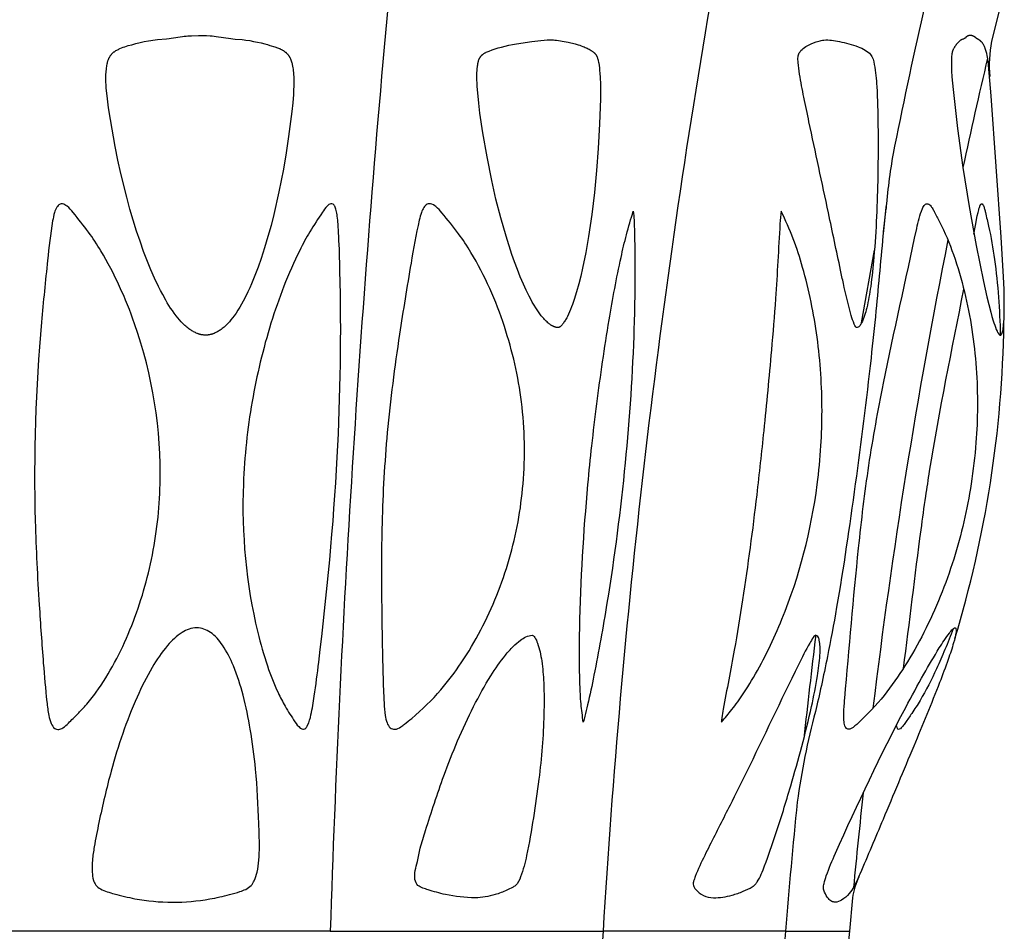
# Model space of a CAD drawing. Header units: millimetres. Extents: x 1250 to 1725, y 0 to 1655.
# Tile 103 of 256: x 1488 to 1521, y 875 to 906. Entities that reach past the tile are written whole.
import ezdxf

# ---------------------------------------------------------------- set-up
doc = ezdxf.new("R2010")
doc.units = ezdxf.units.MM
doc.header["$MEASUREMENT"] = 0
doc.layers.add('Crea2D$visibili$tangenti', color=7, linetype='Continuous', true_color=0x000000)

msp = doc.modelspace()

# ---------------------------------------------------------------- linework, layer by layer
at = {"layer": 'Crea2D$visibili$tangenti'}
for p, q in [((1520.791, 906.418), (1520.486, 905.167)), ((1516.874, 898.798), (1516.957, 899.571)), ((1516.964, 899.647), (1516.957, 899.574)), ((1516.137, 895.747), (1516.568, 898.177)), ((1515.833, 876.517), (1515.73, 875.398)), ((1498.364, 875.398), (1487.599, 875.398)), ((1498.364, 875.398), (1507.491, 875.398)), ((1513.589, 875.398), (1507.491, 875.398)), ((1513.589, 875.398), (1515.73, 875.398)), ((1515.73, 875.398), (1515.621, 874.282))]:
    msp.add_line(p, q, dxfattribs=at)
for points in [[(1494.199, 895.34), (1494.183, 895.34), (1494.166, 895.341), (1494.15, 895.342), (1494.133, 895.343), (1494.117, 895.345), (1494.101, 895.347), (1494.084, 895.349), (1494.068, 895.352), (1494.052, 895.355), (1494.036, 895.358), (1494.021, 895.362), (1494.005, 895.366), (1493.989, 895.371), (1493.974, 895.375), (1493.958, 895.38), (1493.943, 895.386), (1493.927, 895.391), (1493.912, 895.397), (1493.882, 895.41), (1493.852, 895.423), (1493.823, 895.438), (1493.794, 895.453), (1493.765, 895.469), (1493.737, 895.486), (1493.709, 895.504), (1493.673, 895.528), (1493.637, 895.553), (1493.602, 895.58), (1493.568, 895.607), (1493.535, 895.635), (1493.502, 895.665), (1493.47, 895.694), (1493.438, 895.725), (1493.407, 895.756), (1493.377, 895.788), (1493.318, 895.854), (1493.261, 895.921), (1493.207, 895.99), (1493.144, 896.073), (1493.083, 896.159), (1493.025, 896.245), (1492.968, 896.333), (1492.913, 896.422), (1492.86, 896.512), (1492.759, 896.694), (1492.688, 896.83), (1492.619, 896.966), (1492.489, 897.243), (1492.367, 897.523), (1492.251, 897.806), (1492.123, 898.142), (1492.003, 898.48), (1491.889, 898.821), (1491.665, 899.556), (1491.556, 899.951), (1491.358, 900.746), (1491.259, 901.195), (1491.168, 901.646), (1491.009, 902.551), (1490.949, 902.946), (1490.898, 903.342), (1490.872, 903.597), (1490.864, 903.726), (1490.861, 903.79), (1490.86, 903.854), (1490.859, 903.951), (1490.862, 904.049), (1490.868, 904.146), (1490.877, 904.244), (1490.881, 904.284), (1490.887, 904.323), (1490.893, 904.363), (1490.9, 904.402), (1490.904, 904.422), (1490.908, 904.442), (1490.913, 904.461), (1490.918, 904.48), (1490.924, 904.499), (1490.93, 904.519), (1490.936, 904.537), (1490.943, 904.556), (1490.949, 904.57), (1490.955, 904.585), (1490.961, 904.599), (1490.968, 904.612), (1490.975, 904.626), (1490.982, 904.64), (1490.99, 904.653), (1490.998, 904.666), (1491.006, 904.679), (1491.014, 904.692), (1491.023, 904.704), (1491.032, 904.717), (1491.042, 904.728), (1491.052, 904.74), (1491.062, 904.751), (1491.073, 904.762), (1491.084, 904.773), (1491.095, 904.783), (1491.106, 904.793), (1491.118, 904.803), (1491.13, 904.812), (1491.143, 904.821), (1491.155, 904.83), (1491.168, 904.839), (1491.181, 904.847), (1491.195, 904.855), (1491.222, 904.87), (1491.249, 904.885), (1491.277, 904.899), (1491.304, 904.912), (1491.331, 904.924), (1491.386, 904.947), (1491.441, 904.968), (1491.497, 904.987), (1491.553, 905.005), (1491.61, 905.023), (1491.723, 905.055), (1491.862, 905.091), (1492.002, 905.125), (1492.142, 905.156), (1492.283, 905.183), (1492.358, 905.196), (1492.433, 905.207), (1492.508, 905.217), (1492.583, 905.225), (1492.882, 905.249), (1492.981, 905.26), (1493.044, 905.268), (1493.419, 905.33), (1493.481, 905.338), (1493.541, 905.345), (1493.601, 905.35), (1493.722, 905.356), (1493.962, 905.364), (1494.221, 905.358), (1494.351, 905.352), (1494.415, 905.347), (1494.48, 905.341), (1494.549, 905.333), (1495.035, 905.259), (1495.11, 905.249), (1495.188, 905.242), (1495.423, 905.225), (1495.485, 905.218), (1495.546, 905.21), (1495.669, 905.19), (1495.798, 905.167), (1495.926, 905.141), (1496.054, 905.113), (1496.181, 905.081), (1496.265, 905.057), (1496.349, 905.033), (1496.515, 904.98), (1496.595, 904.953), (1496.634, 904.938), (1496.654, 904.93), (1496.673, 904.922), (1496.702, 904.909), (1496.73, 904.895), (1496.744, 904.888), (1496.758, 904.881), (1496.772, 904.873), (1496.785, 904.865), (1496.799, 904.856), (1496.812, 904.848), (1496.825, 904.839), (1496.837, 904.83), (1496.85, 904.82), (1496.862, 904.81), (1496.874, 904.8), (1496.886, 904.79), (1496.895, 904.781), (1496.904, 904.772), (1496.913, 904.763), (1496.922, 904.753), (1496.931, 904.744), (1496.939, 904.734), (1496.947, 904.724), (1496.955, 904.714), (1496.963, 904.704), (1496.971, 904.693), (1496.978, 904.683), (1496.985, 904.672), (1496.992, 904.661), (1496.999, 904.65), (1497.005, 904.639), (1497.012, 904.627), (1497.019, 904.613), (1497.026, 904.599), (1497.033, 904.585), (1497.039, 904.57), (1497.045, 904.556), (1497.051, 904.541), (1497.056, 904.526), (1497.062, 904.511), (1497.071, 904.481), (1497.08, 904.45), (1497.088, 904.42), (1497.095, 904.389), (1497.106, 904.337), (1497.114, 904.284), (1497.122, 904.232), (1497.128, 904.179), (1497.132, 904.127), (1497.136, 904.074), (1497.141, 903.968), (1497.144, 903.824), (1497.143, 903.68), (1497.139, 903.536), (1497.131, 903.393), (1497.109, 903.105), (1497.08, 902.819), (1496.972, 901.983), (1496.889, 901.435), (1496.796, 900.888), (1496.649, 900.131), (1496.478, 899.379), (1496.383, 899.006), (1496.28, 898.634), (1496.169, 898.265), (1496.05, 897.899), (1495.952, 897.616), (1495.846, 897.336), (1495.733, 897.059), (1495.673, 896.922), (1495.61, 896.786), (1495.508, 896.577), (1495.454, 896.474), (1495.397, 896.372), (1495.338, 896.271), (1495.277, 896.172), (1495.213, 896.075), (1495.145, 895.98), (1495.095, 895.913), (1495.043, 895.848), (1495.017, 895.816), (1494.99, 895.784), (1494.962, 895.753), (1494.933, 895.723), (1494.904, 895.693), (1494.875, 895.664), (1494.845, 895.636), (1494.814, 895.609), (1494.782, 895.582), (1494.75, 895.556), (1494.716, 895.531), (1494.682, 895.507), (1494.655, 895.489), (1494.628, 895.472), (1494.6, 895.456), (1494.571, 895.44), (1494.542, 895.425), (1494.513, 895.412), (1494.483, 895.399), (1494.468, 895.393), (1494.453, 895.387), (1494.438, 895.382), (1494.423, 895.377), (1494.407, 895.372), (1494.392, 895.367), (1494.376, 895.363), (1494.36, 895.359), (1494.345, 895.356), (1494.329, 895.352), (1494.313, 895.35), (1494.297, 895.347), (1494.281, 895.345), (1494.265, 895.343), (1494.248, 895.342), (1494.232, 895.341), (1494.216, 895.341)], [(1505.993, 895.591), (1505.98, 895.591), (1505.968, 895.592), (1505.955, 895.593), (1505.943, 895.595), (1505.931, 895.597), (1505.919, 895.6), (1505.907, 895.602), (1505.896, 895.605), (1505.884, 895.609), (1505.873, 895.613), (1505.861, 895.617), (1505.85, 895.621), (1505.839, 895.626), (1505.828, 895.631), (1505.817, 895.636), (1505.807, 895.641), (1505.796, 895.647), (1505.785, 895.653), (1505.775, 895.659), (1505.765, 895.665), (1505.744, 895.678), (1505.724, 895.692), (1505.705, 895.706), (1505.685, 895.721), (1505.667, 895.737), (1505.648, 895.753), (1505.618, 895.78), (1505.588, 895.807), (1505.559, 895.836), (1505.531, 895.865), (1505.504, 895.895), (1505.477, 895.925), (1505.451, 895.956), (1505.425, 895.987), (1505.376, 896.051), (1505.329, 896.117), (1505.283, 896.184), (1505.239, 896.252), (1505.18, 896.347), (1505.124, 896.444), (1505.069, 896.542), (1505.017, 896.641), (1504.918, 896.842), (1504.825, 897.046), (1504.721, 897.291), (1504.623, 897.537), (1504.531, 897.786), (1504.443, 898.037), (1504.245, 898.647), (1504.067, 899.263), (1503.907, 899.885), (1503.765, 900.51), (1503.608, 901.304), (1503.471, 902.102), (1503.373, 902.769), (1503.332, 903.103), (1503.298, 903.439), (1503.281, 903.658), (1503.275, 903.768), (1503.271, 903.878), (1503.27, 903.988), (1503.272, 904.098), (1503.278, 904.208), (1503.282, 904.263), (1503.288, 904.317), (1503.292, 904.35), (1503.296, 904.383), (1503.301, 904.416), (1503.304, 904.432), (1503.307, 904.448), (1503.311, 904.464), (1503.315, 904.48), (1503.319, 904.496), (1503.324, 904.512), (1503.329, 904.528), (1503.334, 904.543), (1503.34, 904.558), (1503.347, 904.574), (1503.351, 904.583), (1503.356, 904.592), (1503.361, 904.602), (1503.366, 904.611), (1503.371, 904.62), (1503.376, 904.629), (1503.382, 904.638), (1503.387, 904.646), (1503.393, 904.655), (1503.4, 904.663), (1503.406, 904.672), (1503.412, 904.68), (1503.419, 904.687), (1503.426, 904.695), (1503.433, 904.702), (1503.44, 904.71), (1503.447, 904.715), (1503.453, 904.721), (1503.459, 904.726), (1503.466, 904.732), (1503.472, 904.737), (1503.479, 904.742), (1503.486, 904.747), (1503.493, 904.752), (1503.507, 904.761), (1503.521, 904.77), (1503.536, 904.778), (1503.551, 904.786), (1503.566, 904.794), (1503.581, 904.801), (1503.612, 904.815), (1503.644, 904.828), (1503.676, 904.841), (1503.779, 904.879), (1503.881, 904.914), (1503.984, 904.946), (1504.088, 904.975), (1504.213, 905.007), (1504.339, 905.035), (1504.466, 905.059), (1504.594, 905.082), (1505.105, 905.159), (1505.311, 905.188), (1505.414, 905.199), (1505.518, 905.207), (1505.622, 905.213), (1505.674, 905.214), (1505.726, 905.215), (1505.778, 905.214), (1505.83, 905.212), (1505.881, 905.209), (1505.933, 905.204), (1505.998, 905.197), (1506.063, 905.187), (1506.127, 905.176), (1506.192, 905.164), (1506.32, 905.136), (1506.553, 905.078), (1506.657, 905.05), (1506.709, 905.034), (1506.76, 905.017), (1506.811, 904.999), (1506.862, 904.98), (1506.896, 904.966), (1506.93, 904.951), (1506.963, 904.935), (1506.997, 904.918), (1507.029, 904.901), (1507.061, 904.882), (1507.092, 904.863), (1507.108, 904.852), (1507.123, 904.842), (1507.141, 904.829), (1507.159, 904.815), (1507.168, 904.808), (1507.176, 904.801), (1507.185, 904.794), (1507.193, 904.786), (1507.201, 904.779), (1507.209, 904.771), (1507.217, 904.763), (1507.224, 904.755), (1507.231, 904.747), (1507.238, 904.738), (1507.245, 904.729), (1507.251, 904.72), (1507.255, 904.715), (1507.258, 904.709), (1507.262, 904.703), (1507.266, 904.697), (1507.269, 904.691), (1507.272, 904.685), (1507.278, 904.672), (1507.284, 904.66), (1507.29, 904.647), (1507.295, 904.634), (1507.3, 904.62), (1507.304, 904.607), (1507.309, 904.593), (1507.316, 904.566), (1507.323, 904.538), (1507.33, 904.51), (1507.337, 904.472), (1507.345, 904.434), (1507.357, 904.358), (1507.367, 904.283), (1507.375, 904.207), (1507.385, 904.088), (1507.393, 903.968), (1507.401, 903.727), (1507.403, 903.485), (1507.401, 903.243), (1507.375, 902.409), (1507.329, 901.578), (1507.272, 900.841), (1507.2, 900.106), (1507.111, 899.372), (1507.004, 898.641), (1506.913, 898.107), (1506.807, 897.577), (1506.746, 897.313), (1506.679, 897.051), (1506.605, 896.791), (1506.525, 896.532), (1506.468, 896.365), (1506.437, 896.282), (1506.405, 896.2), (1506.371, 896.119), (1506.334, 896.039), (1506.295, 895.96), (1506.274, 895.921), (1506.253, 895.882), (1506.236, 895.853), (1506.219, 895.825), (1506.201, 895.796), (1506.183, 895.769), (1506.164, 895.741), (1506.144, 895.715), (1506.134, 895.702), (1506.123, 895.689), (1506.112, 895.677), (1506.101, 895.664), (1506.088, 895.65), (1506.082, 895.644), (1506.075, 895.637), (1506.068, 895.631), (1506.061, 895.625), (1506.057, 895.622), (1506.054, 895.619), (1506.05, 895.616), (1506.046, 895.613), (1506.043, 895.611), (1506.04, 895.609), (1506.037, 895.607), (1506.034, 895.605), (1506.031, 895.603), (1506.027, 895.602), (1506.024, 895.6), (1506.021, 895.599), (1506.017, 895.597), (1506.014, 895.596), (1506.011, 895.595), (1506.009, 895.594), (1506.007, 895.594), (1506.005, 895.593), (1506.004, 895.593), (1506.002, 895.592), (1506, 895.592), (1505.998, 895.591), (1505.996, 895.591), (1505.995, 895.591)]]:
    msp.add_lwpolyline(points, close=True, dxfattribs=at)
for points in [[(1520.78, 895.34), (1520.781, 895.34), (1520.782, 895.341), (1520.783, 895.341), (1520.784, 895.341), (1520.785, 895.341), (1520.785, 895.341), (1520.786, 895.341), (1520.787, 895.342), (1520.788, 895.342), (1520.789, 895.342), (1520.79, 895.342), (1520.791, 895.343), (1520.791, 895.343), (1520.792, 895.343), (1520.793, 895.344), (1520.794, 895.344), (1520.795, 895.344), (1520.795, 895.345), (1520.796, 895.345), (1520.797, 895.345), (1520.798, 895.346), (1520.798, 895.346), (1520.799, 895.347), (1520.8, 895.347), (1520.801, 895.348), (1520.801, 895.348), (1520.802, 895.349), (1520.803, 895.349), (1520.804, 895.35), (1520.805, 895.351), (1520.806, 895.353), (1520.808, 895.354), (1520.809, 895.355), (1520.81, 895.356), (1520.811, 895.358), (1520.812, 895.359), (1520.813, 895.36), (1520.815, 895.362), (1520.816, 895.363), (1520.817, 895.365), (1520.819, 895.368), (1520.821, 895.371), (1520.822, 895.374), (1520.826, 895.38), (1520.829, 895.386), (1520.832, 895.392), (1520.835, 895.399), (1520.838, 895.405), (1520.841, 895.412), (1520.843, 895.418), (1520.845, 895.425), (1520.847, 895.432), (1520.849, 895.439), (1520.853, 895.452), (1520.856, 895.466), (1520.859, 895.48), (1520.869, 895.529), (1520.878, 895.579), (1520.884, 895.629), (1520.89, 895.679), (1520.898, 895.78), (1520.903, 895.88), (1520.911, 896.165), (1520.912, 896.45), (1520.903, 896.87), (1520.886, 897.29), (1520.812, 898.622), (1520.47, 903.342), (1520.383, 904.374), (1520.368, 904.504), (1520.359, 904.569), (1520.349, 904.633), (1520.337, 904.697), (1520.324, 904.761), (1520.316, 904.794), (1520.308, 904.827), (1520.298, 904.86), (1520.288, 904.893), (1520.277, 904.926), (1520.271, 904.942), (1520.264, 904.958), (1520.258, 904.974), (1520.251, 904.989), (1520.243, 905.005), (1520.236, 905.021), (1520.228, 905.035), (1520.221, 905.048), (1520.213, 905.062), (1520.204, 905.075), (1520.196, 905.089), (1520.187, 905.102), (1520.178, 905.114), (1520.168, 905.126), (1520.158, 905.138), (1520.153, 905.144), (1520.148, 905.15), (1520.142, 905.155), (1520.137, 905.161), (1520.131, 905.166), (1520.126, 905.172), (1520.12, 905.177), (1520.114, 905.182), (1520.108, 905.187), (1520.102, 905.191), (1520.096, 905.196), (1520.09, 905.2), (1520.084, 905.205), (1520.077, 905.209), (1520.072, 905.212), (1520.066, 905.216), (1520.055, 905.222), (1520.008, 905.247), (1519.997, 905.254), (1519.991, 905.257), (1519.985, 905.261), (1519.979, 905.266), (1519.972, 905.27), (1519.959, 905.281), (1519.92, 905.312), (1519.913, 905.317), (1519.906, 905.322), (1519.899, 905.326), (1519.892, 905.331), (1519.889, 905.333), (1519.885, 905.335), (1519.881, 905.337), (1519.878, 905.339), (1519.872, 905.341), (1519.866, 905.344), (1519.86, 905.346), (1519.854, 905.349), (1519.848, 905.351), (1519.841, 905.352), (1519.835, 905.354), (1519.829, 905.356), (1519.822, 905.357), (1519.816, 905.359), (1519.81, 905.36), (1519.803, 905.361), (1519.791, 905.363), (1519.778, 905.364), (1519.772, 905.364), (1519.765, 905.363), (1519.759, 905.363), (1519.752, 905.362), (1519.746, 905.362), (1519.739, 905.361), (1519.733, 905.36), (1519.726, 905.358), (1519.72, 905.357), (1519.714, 905.355), (1519.707, 905.353), (1519.701, 905.351), (1519.698, 905.35), (1519.695, 905.349), (1519.692, 905.348), (1519.689, 905.346), (1519.686, 905.345), (1519.683, 905.344), (1519.68, 905.342), (1519.677, 905.341), (1519.674, 905.339), (1519.67, 905.337), (1519.667, 905.334), (1519.663, 905.332), (1519.66, 905.33), (1519.656, 905.327), (1519.65, 905.322), (1519.643, 905.317), (1519.637, 905.312), (1519.599, 905.278), (1519.593, 905.273), (1519.587, 905.268), (1519.58, 905.263), (1519.577, 905.26), (1519.573, 905.258), (1519.57, 905.256), (1519.566, 905.254), (1519.563, 905.251), (1519.559, 905.249), (1519.557, 905.248), (1519.554, 905.247), (1519.55, 905.245), (1519.545, 905.243), (1519.54, 905.241), (1519.53, 905.238), (1519.501, 905.228), (1519.496, 905.226), (1519.491, 905.224), (1519.487, 905.222), (1519.482, 905.22), (1519.477, 905.218), (1519.472, 905.215), (1519.468, 905.212), (1519.463, 905.21), (1519.459, 905.207), (1519.454, 905.204), (1519.45, 905.201), (1519.445, 905.197), (1519.437, 905.191), (1519.429, 905.184), (1519.413, 905.169), (1519.39, 905.148), (1519.368, 905.126), (1519.347, 905.103), (1519.326, 905.079), (1519.307, 905.056), (1519.287, 905.031), (1519.269, 905.006), (1519.251, 904.98), (1519.241, 904.965), (1519.231, 904.949), (1519.222, 904.933), (1519.213, 904.917), (1519.204, 904.901), (1519.2, 904.893), (1519.197, 904.884), (1519.193, 904.876), (1519.189, 904.867), (1519.186, 904.859), (1519.183, 904.85), (1519.179, 904.84), (1519.176, 904.829), (1519.173, 904.818), (1519.17, 904.808), (1519.167, 904.797), (1519.165, 904.786), (1519.163, 904.775), (1519.161, 904.764), (1519.157, 904.741), (1519.154, 904.719), (1519.15, 904.674), (1519.145, 904.602), (1519.142, 904.531), (1519.141, 904.459), (1519.142, 904.388), (1519.144, 904.285), (1519.149, 904.181), (1519.162, 903.974), (1519.201, 903.561), (1519.351, 902.25), (1519.528, 900.943), (1519.733, 899.64), (1519.966, 898.342), (1520.212, 897.135), (1520.329, 896.622), (1520.458, 896.112), (1520.499, 895.966), (1520.542, 895.82), (1520.566, 895.747), (1520.59, 895.675), (1520.617, 895.604), (1520.644, 895.533), (1520.66, 895.496), (1520.668, 895.478), (1520.677, 895.46), (1520.686, 895.442), (1520.691, 895.433), (1520.696, 895.424), (1520.701, 895.416), (1520.706, 895.407), (1520.712, 895.399), (1520.717, 895.39), (1520.721, 895.386), (1520.724, 895.381), (1520.728, 895.376), (1520.732, 895.372), (1520.734, 895.37), (1520.736, 895.367), (1520.738, 895.365), (1520.74, 895.363), (1520.742, 895.361), (1520.744, 895.359), (1520.746, 895.357), (1520.748, 895.355), (1520.75, 895.354), (1520.752, 895.353), (1520.753, 895.351), (1520.755, 895.35), (1520.757, 895.349), (1520.759, 895.348), (1520.76, 895.347), (1520.762, 895.346), (1520.763, 895.345), (1520.764, 895.345), (1520.765, 895.344), (1520.766, 895.344), (1520.767, 895.344), (1520.768, 895.343), (1520.769, 895.343), (1520.77, 895.343), (1520.771, 895.342), (1520.772, 895.342), (1520.773, 895.342), (1520.774, 895.341), (1520.775, 895.341), (1520.776, 895.341), (1520.777, 895.341), (1520.778, 895.341)], [(1519.895, 898.718), (1519.947, 899.007), (1520.008, 899.333), (1520.032, 899.439), (1520.043, 899.486), (1520.056, 899.536), (1520.064, 899.562), (1520.072, 899.588), (1520.08, 899.613), (1520.088, 899.637), (1520.093, 899.649), (1520.097, 899.659), (1520.102, 899.67), (1520.107, 899.68), (1520.109, 899.684), (1520.112, 899.689), (1520.114, 899.693), (1520.117, 899.697), (1520.119, 899.701), (1520.121, 899.705), (1520.124, 899.708), (1520.125, 899.71), (1520.127, 899.711), (1520.128, 899.713), (1520.129, 899.714), (1520.13, 899.716), (1520.132, 899.717), (1520.133, 899.718), (1520.134, 899.72), (1520.135, 899.721), (1520.137, 899.722), (1520.138, 899.723), (1520.139, 899.724), (1520.141, 899.725), (1520.141, 899.725), (1520.142, 899.726), (1520.143, 899.726), (1520.143, 899.727), (1520.144, 899.727), (1520.145, 899.727), (1520.145, 899.728), (1520.146, 899.728), (1520.147, 899.728), (1520.147, 899.729), (1520.148, 899.729), (1520.149, 899.729), (1520.149, 899.729), (1520.15, 899.73), (1520.151, 899.73), (1520.151, 899.73), (1520.152, 899.73), (1520.153, 899.73), (1520.153, 899.73), (1520.154, 899.731), (1520.155, 899.731), (1520.155, 899.731), (1520.156, 899.731), (1520.157, 899.731), (1520.157, 899.731), (1520.158, 899.731), (1520.159, 899.731), (1520.159, 899.731), (1520.16, 899.731), (1520.161, 899.731), (1520.161, 899.73), (1520.162, 899.73), (1520.163, 899.73), (1520.163, 899.73), (1520.164, 899.73), (1520.165, 899.73), (1520.165, 899.729), (1520.166, 899.729), (1520.167, 899.729), (1520.167, 899.729), (1520.168, 899.728), (1520.169, 899.728)]]:
    msp.add_lwpolyline(points, dxfattribs=at)
for centre, radius, start, end in [((2017.499, 858.559), 519.408, 174.71323, 178.1422), ((1792.194, 858.273), 285.218, 170.28186, 176.55773), ((1705.172, 863.7), 191.727, 167.12615, 168.58107), ((1524.618, 904.367), 4.209, 169.0351, 185.1631), ((1696.934, 862.887), 181.443, 166.70642, 167.89078), ((1535.936, 898.077), 19.036, 169.1554, 175.009), ((1721.575, 858.089), 206.547, 168.71016, 173.1115), ((1482.529, 896.308), 38.376, 343.1565, 359.1271), ((1755.045, 855.735), 242.251, 172.98998, 173.8109), ((1539.744, 876.115), 26.011, 165.2216, 172.0285), ((1773.96, 853.781), 261.267, 174.30165, 175.25392), ((1753.99, 854.02), 239.217, 173.75798, 174.5217), ((1518.43, 876.125), 2.626, 155.2632, 171.4163), ((2081.874, 835.1), 575.795, 175.986769, 177.448724), ((1972.029, 833.499), 460.351, 174.77801, 175.29293)]:
    msp.add_arc(centre, radius, start, end, dxfattribs=at)
for points, knots in [([(1515.969, 895.591), (1516.005, 895.594), (1516.077, 895.64), (1516.207, 895.866), (1516.338, 896.313), (1516.464, 897.053), (1516.613, 898.523), (1516.687, 900.325), (1516.694, 902.225), (1516.667, 903.472), (1516.6, 904.266), (1516.494, 904.712), (1516.248, 904.886), (1515.909, 905.047), (1515.603, 905.116), (1515.394, 905.159), (1515.225, 905.195), (1514.99, 905.241), (1514.642, 905.159), (1514.345, 905.046), (1514.076, 904.876), (1514.001, 904.629), (1514.02, 904.391), (1514.077, 903.939), (1514.209, 903.278), (1514.535, 901.733), (1514.951, 899.808), (1515.33, 898.004), (1515.573, 896.858), (1515.711, 896.25), (1515.86, 895.773), (1515.922, 895.637), (1515.951, 895.597), (1515.969, 895.591)], [0, 0, 0, 0, 0.10774, 0.243918, 0.773274, 1.500038, 2.492943, 5.207168, 6.904086, 8.197942, 8.939773, 9.309096, 9.533905, 9.801802, 10.451298, 10.451298, 10.451298, 10.973963, 11.147796, 11.515046, 11.932444, 12.068603, 12.252779, 12.647447, 13.434522, 14.272684, 17.387585, 19.341037, 19.802546, 20.903872, 21.209608, 21.299674, 21.353923, 21.353923, 21.353923, 21.353923]), ([(1489.411, 899.728), (1489.465, 899.716), (1489.603, 899.636), (1489.874, 899.3), (1490.273, 898.817), (1491.051, 897.619), (1492.273, 894.9), (1492.719, 892.176), (1492.673, 890.355), (1492.654, 889.51), (1492.463, 887.845), (1491.86, 885.854), (1491.175, 884.388), (1490.66, 883.544), (1490.222, 882.988), (1489.904, 882.654), (1489.653, 882.408), (1489.456, 882.213), (1489.287, 882.135), (1489.117, 882.177), (1489.012, 882.373), (1488.931, 882.671), (1488.85, 883.353), (1488.746, 884.582), (1488.605, 886.598), (1488.403, 890.398), (1488.539, 894.253), (1488.881, 897.593), (1489.013, 898.818), (1489.124, 899.412), (1489.201, 899.603), (1489.293, 899.719), (1489.377, 899.736), (1489.411, 899.728)], [0, 0, 0, 0, 0.166708, 0.462854, 1.29376, 2.043739, 4.739605, 10.199903, 10.199903, 10.199903, 12.735833, 15.206374, 16.414579, 17.585811, 18.164542, 18.53552, 18.969608, 19.217222, 19.367175, 19.509691, 19.711118, 19.989188, 20.454164, 21.754572, 23.704121, 26.505591, 33.174991, 35.25104, 36.581939, 36.868751, 37.063929, 37.194435, 37.3012, 37.3012, 37.3012, 37.3012]), ([(1498.382, 899.733), (1498.409, 899.742), (1498.469, 899.725), (1498.529, 899.634), (1498.572, 899.495), (1498.607, 899.297), (1498.631, 899.009), (1498.665, 898.401), (1498.746, 895.801), (1498.674, 891.037), (1498.221, 886.298), (1497.858, 883.43), (1497.746, 882.722), (1497.653, 882.361), (1497.557, 882.198), (1497.461, 882.137), (1497.309, 882.222), (1497.118, 882.5), (1496.864, 882.895), (1496.544, 883.512), (1496.226, 884.335), (1495.579, 886.626), (1495.397, 888.697), (1495.458, 890.364), (1495.476, 890.826), (1495.542, 891.747), (1495.798, 893.552), (1496.321, 895.728), (1497.036, 897.614), (1497.682, 898.823), (1498.009, 899.307), (1498.226, 899.635), (1498.337, 899.721), (1498.382, 899.733)], [0, 0, 0, 0, 0.081823, 0.172005, 0.316158, 0.51887, 0.773649, 1.182482, 2.344989, 8.578647, 15.464993, 16.616253, 17.251628, 17.615774, 17.730373, 17.811222, 17.933126, 18.21161, 18.826438, 19.338063, 20.298392, 21.46662, 26.473528, 26.473528, 26.473528, 27.858827, 29.243252, 31.938212, 34.563631, 35.274481, 36.046947, 36.314643, 36.454997, 36.454997, 36.454997, 36.454997]), ([(1501.718, 899.733), (1501.785, 899.719), (1501.931, 899.629), (1502.226, 899.273), (1502.642, 898.779), (1503.438, 897.557), (1504.256, 895.696), (1504.861, 893.066), (1504.891, 891.276), (1504.813, 890.364), (1504.744, 889.511), (1504.433, 887.825), (1503.634, 885.835), (1502.793, 884.408), (1502.04, 883.395), (1501.365, 882.741), (1500.89, 882.357), (1500.711, 882.216), (1500.544, 882.133), (1500.347, 882.196), (1500.245, 882.388), (1500.189, 882.668), (1500.16, 883.052), (1500.137, 883.61), (1500.109, 884.694), (1500.076, 886.54), (1500.072, 889.137), (1500.242, 892.173), (1500.62, 895.074), (1501.013, 897.437), (1501.246, 898.797), (1501.397, 899.419), (1501.484, 899.604), (1501.588, 899.722), (1501.681, 899.74), (1501.718, 899.733)], [0, 0, 0, 0, 0.205647, 0.498708, 1.389428, 2.141557, 4.86333, 7.455589, 10.201818, 10.201818, 10.201818, 12.767836, 15.321645, 16.600479, 17.731917, 19.09933, 19.412803, 19.563819, 19.785726, 19.946085, 20.143172, 20.400181, 20.81736, 21.285009, 22.085414, 24.063272, 26.828062, 29.87129, 33.183502, 35.596519, 37.060537, 37.322287, 37.515293, 37.669711, 37.782025, 37.782025, 37.782025, 37.782025]), ([(1508.501, 899.485), (1508.523, 899.288), (1508.545, 898.747), (1508.564, 897.448), (1508.527, 894.837), (1508.27, 890.998), (1507.767, 887.122), (1507.286, 884.431), (1507.024, 883.172), (1506.9, 882.652), (1506.848, 882.462), (1506.826, 882.397)], [0, 0, 0, 0, 0.595303, 1.624036, 3.896288, 8.428466, 13.159255, 15.615758, 16.628313, 17.01671, 17.220338, 17.220338, 17.220338, 17.220338]), ([(1506.985, 890.346), (1507.024, 890.777), (1507.115, 891.678), (1507.335, 893.514), (1507.641, 895.619), (1507.986, 897.502), (1508.269, 898.713), (1508.423, 899.224), (1508.501, 899.485)], [0, 0, 0, 0, 1.297418, 2.71761, 5.547686, 7.678181, 8.459033, 9.27741, 9.27741, 9.27741, 9.27741]), ([(1513.449, 899.485), (1513.425, 899.347), (1513.367, 898.372), (1513.286, 896.82), (1513.097, 894.512), (1512.886, 892.323), (1512.587, 889.537), (1512.26, 887.088), (1511.871, 884.699), (1511.61, 883.39), (1511.467, 882.59), (1511.454, 882.445), (1511.452, 882.397)], [0, 0, 0, 0, 0.420391, 2.927984, 4.662842, 7.367232, 9.524835, 13.070294, 14.778795, 16.784181, 17.073931, 17.218038, 17.218038, 17.218038, 17.218038]), ([(1514.654, 890.346), (1514.709, 890.775), (1514.789, 891.596), (1514.839, 893.241), (1514.707, 895.252), (1514.317, 897.171), (1513.868, 898.57), (1513.591, 899.182), (1513.449, 899.485)], [0, 0, 0, 0, 1.297044, 2.472854, 4.936667, 7.327664, 8.33633, 9.339727, 9.339727, 9.339727, 9.339727]), ([(1516.967, 899.733), (1516.929, 899.432), (1516.809, 898.238), (1516.658, 896.516), (1516.365, 893.692), (1516.119, 891.765), (1515.928, 890.364), (1515.729, 888.909), (1515.534, 887.567), (1515.203, 885.663), (1515.101, 885.118), (1514.859, 883.909), (1514.723, 883.291), (1514.593, 882.75)], [0, 0, 0, 0, 0.911756, 3.598528, 5.186554, 9.42789, 9.42789, 9.42789, 9.585961, 9.585961, 9.653791, 9.653791, 9.742187, 9.742187, 9.742187, 9.742187]), ([(1518.349, 899.733), (1518.315, 899.745), (1518.232, 899.701), (1518.089, 899.413), (1517.665, 897.406), (1517.012, 894.555), (1516.351, 890.988), (1515.937, 887.469), (1515.716, 884.707), (1515.54, 882.787), (1515.54, 882.479), (1515.564, 882.287), (1515.623, 882.173), (1515.716, 882.147), (1515.859, 882.209), (1516.266, 882.583), (1516.903, 883.259), (1517.618, 884.287), (1518.462, 885.782), (1519.278, 887.806), (1519.671, 889.511), (1519.803, 890.364), (1519.874, 890.822), (1519.974, 891.68), (1520.047, 893.407), (1519.898, 895.532), (1519.408, 897.608), (1518.878, 898.895), (1518.603, 899.399), (1518.507, 899.594), (1518.43, 899.685), (1518.377, 899.728), (1518.349, 899.733)], [0, 0, 0, 0, 0.097264, 0.261087, 0.950409, 6.248979, 9.038857, 11.826093, 16.875277, 17.351671, 17.60893, 17.798136, 17.930889, 17.978806, 18.06641, 18.385755, 19.636554, 20.84531, 22.135799, 24.781733, 27.37025, 27.37025, 27.37025, 28.761394, 29.961753, 32.549823, 35.136601, 36.332007, 36.715601, 36.856691, 36.985649, 37.06549, 37.06549, 37.06549, 37.06549]), ([(1520.169, 899.728), (1520.191, 899.715), (1520.219, 899.659), (1520.254, 899.56), (1520.306, 899.329), (1520.443, 898.77), (1520.672, 897.409), (1520.759, 896.187), (1520.777, 895.34)], [0, 0, 0, 0, 0.072156, 0.186985, 0.314103, 0.78372, 1.910516, 4.452175, 4.452175, 4.452175, 4.452175]), ([(1517.536, 884.194), (1517.746, 885.739), (1517.964, 887.662), (1518.27, 889.859), (1518.679, 892.553), (1519.164, 894.852), (1519.557, 896.879)], [0, 0, 0, 0, 4.675306, 5.805331, 6.654194, 12.850375, 12.850375, 12.850375, 12.850375]), ([(1506.826, 882.397), (1506.8, 882.601), (1506.744, 883.02), (1506.694, 884.068), (1506.706, 886.517), (1506.839, 888.747), (1506.985, 890.346)], [0, 0, 0, 0, 0.615463, 1.266857, 3.146141, 7.963124, 7.963124, 7.963124, 7.963124]), ([(1511.452, 882.397), (1511.567, 882.538), (1511.758, 882.755), (1512.127, 883.245), (1512.747, 884.222), (1513.878, 886.575), (1514.451, 888.803), (1514.654, 890.346)], [0, 0, 0, 0, 0.543835, 0.868609, 1.840046, 4.010868, 8.682044, 8.682044, 8.682044, 8.682044]), ([(1493.898, 885.551), (1494.063, 885.553), (1494.411, 885.412), (1494.821, 884.929), (1495.176, 884.205), (1495.48, 883.255), (1495.716, 882.098), (1495.902, 880.665), (1495.967, 879.355), (1495.999, 878.342), (1495.988, 877.798), (1495.933, 877.411), (1495.851, 877.12), (1495.721, 876.913), (1495.545, 876.796), (1495.296, 876.709), (1494.896, 876.594), (1494.147, 876.43), (1493.502, 876.371), (1493.084, 876.371), (1492.663, 876.371), (1492.006, 876.436), (1491.208, 876.624), (1490.758, 876.761), (1490.513, 876.922), (1490.424, 877.137), (1490.394, 877.416), (1490.403, 877.796), (1490.486, 878.349), (1490.686, 879.346), (1491.08, 881.041), (1491.664, 882.785), (1492.352, 884.173), (1492.849, 884.915), (1493.35, 885.401), (1493.723, 885.55), (1493.898, 885.551)], [0, 0, 0, 0, 0.488399, 1.084937, 1.868518, 2.902785, 4.067382, 5.412007, 7.234254, 7.998254, 8.454629, 8.86361, 9.167809, 9.359466, 9.583422, 9.789267, 10.152278, 10.831946, 12.087398, 12.087398, 12.087398, 13.347506, 14.060213, 14.545243, 14.756015, 14.926971, 15.210386, 15.60867, 16.055305, 16.89092, 18.655762, 21.27685, 22.393395, 23.294115, 23.949493, 24.467045, 24.467045, 24.467045, 24.467045]), ([(1519.264, 885.551), (1519.252, 885.55), (1519.225, 885.538), (1519.157, 885.481), (1518.983, 885.266), (1518.659, 884.761), (1518.176, 883.928), (1516.948, 881.674), (1515.885, 879.41), (1515.01, 877.433), (1514.889, 877.038), (1514.849, 876.851), (1514.907, 876.673), (1514.999, 876.517), (1515.124, 876.393), (1515.213, 876.371), (1515.253, 876.371), (1515.333, 876.371), (1515.506, 876.451), (1515.725, 876.637), (1515.921, 876.94), (1516.28, 877.777), (1516.943, 879.345), (1517.836, 881.477), (1518.576, 883.257), (1519.013, 884.414), (1519.202, 884.981), (1519.291, 885.325), (1519.306, 885.501), (1519.283, 885.55), (1519.264, 885.551)], [0, 0, 0, 0, 0.036169, 0.088036, 0.263448, 0.86516, 1.884074, 3.154928, 8.564705, 9.379832, 9.64308, 9.80087, 9.943476, 10.196688, 10.342334, 10.461792, 10.461792, 10.461792, 10.694627, 11.029737, 11.307695, 11.77744, 13.758673, 16.415204, 18.71195, 19.540451, 20.125393, 20.503011, 20.605096, 20.653765, 20.653765, 20.653765, 20.653765]), ([(1519.196, 885.513), (1519.111, 885.282), (1518.936, 884.833), (1518.583, 884.027), (1518.219, 883.308), (1517.845, 882.721), (1517.659, 882.461), (1517.547, 882.297), (1517.483, 882.22), (1517.415, 882.151), (1517.345, 882.148), (1517.316, 882.226), (1517.313, 882.271), (1517.311, 882.307)], [0, 0, 0, 0, 0.739518, 1.443773, 2.640963, 3.154446, 3.529646, 3.60009, 3.748678, 3.834232, 3.881358, 3.942009, 4.041675, 4.041675, 4.041675, 4.041675]), ([(1503.212, 876.521), (1502.877, 876.517), (1502.44, 876.569), (1501.923, 876.698), (1501.673, 876.773), (1501.466, 876.845), (1501.268, 876.92), (1501.135, 877.243), (1501.284, 877.694), (1501.373, 878.227), (1501.689, 879.191), (1502.198, 880.794), (1502.933, 882.532), (1503.665, 883.856), (1504.118, 884.525), (1504.466, 884.911), (1504.746, 885.169), (1504.973, 885.293), (1505.12, 885.301)], [0, 0, 0, 0, 1.005877, 1.311648, 1.600088, 1.786023, 1.971538, 2.203333, 2.810535, 3.27527, 3.88948, 5.81982, 8.342184, 9.522056, 10.36337, 10.757864, 11.077747, 11.511322, 11.511322, 11.511322, 11.511322]), ([(1505.12, 885.301), (1505.135, 885.299), (1505.17, 885.277), (1505.236, 885.188), (1505.355, 884.912), (1505.456, 884.401), (1505.521, 883.604), (1505.52, 882.278), (1505.397, 880.769), (1505.163, 879.201), (1504.984, 878.106), (1504.795, 877.34), (1504.63, 876.967), (1504.432, 876.844), (1504.21, 876.738), (1503.802, 876.586), (1503.439, 876.517), (1503.212, 876.521)], [0, 0, 0, 0, 0.043303, 0.119611, 0.331886, 0.940325, 1.673125, 2.733109, 4.910219, 6.213669, 7.489206, 8.236575, 8.579815, 8.697971, 8.905656, 9.326225, 10.003199, 10.003199, 10.003199, 10.003199]), ([(1514.596, 885.301), (1514.585, 885.297), (1514.558, 885.273), (1514.491, 885.184), (1514.299, 884.864), (1513.545, 883.357), (1512.698, 881.534), (1511.691, 879.527), (1511.229, 878.608), (1510.829, 877.816), (1510.645, 877.422), (1510.522, 877.096), (1510.497, 876.98), (1510.52, 876.883), (1510.697, 876.654), (1510.947, 876.511), (1511.181, 876.521)], [0, 0, 0, 0, 0.033122, 0.108091, 0.333757, 1.15106, 5.16351, 6.364764, 7.884521, 8.25159, 9.025723, 9.1863, 9.296927, 9.376664, 9.479321, 10.168315, 10.168315, 10.168315, 10.168315]), ([(1511.181, 876.521), (1511.392, 876.518), (1511.733, 876.574), (1512.163, 876.723), (1512.422, 876.845), (1512.581, 876.953), (1512.737, 877.183), (1512.962, 877.746), (1513.332, 878.819), (1513.873, 880.591), (1514.357, 882.36), (1514.653, 883.826), (1514.745, 884.498), (1514.753, 884.897), (1514.735, 885.108), (1514.692, 885.248), (1514.631, 885.298), (1514.601, 885.301)], [0, 0, 0, 0, 0.631266, 1.028407, 1.366131, 1.486827, 1.600383, 2.194803, 3.299994, 5.006773, 7.752414, 8.799563, 9.492079, 9.784135, 9.994688, 10.127814, 10.216379, 10.216379, 10.216379, 10.216379])]:
    msp.add_open_spline(points, degree=3, knots=knots, dxfattribs=at)

doc.saveas('drawing.dxf')
